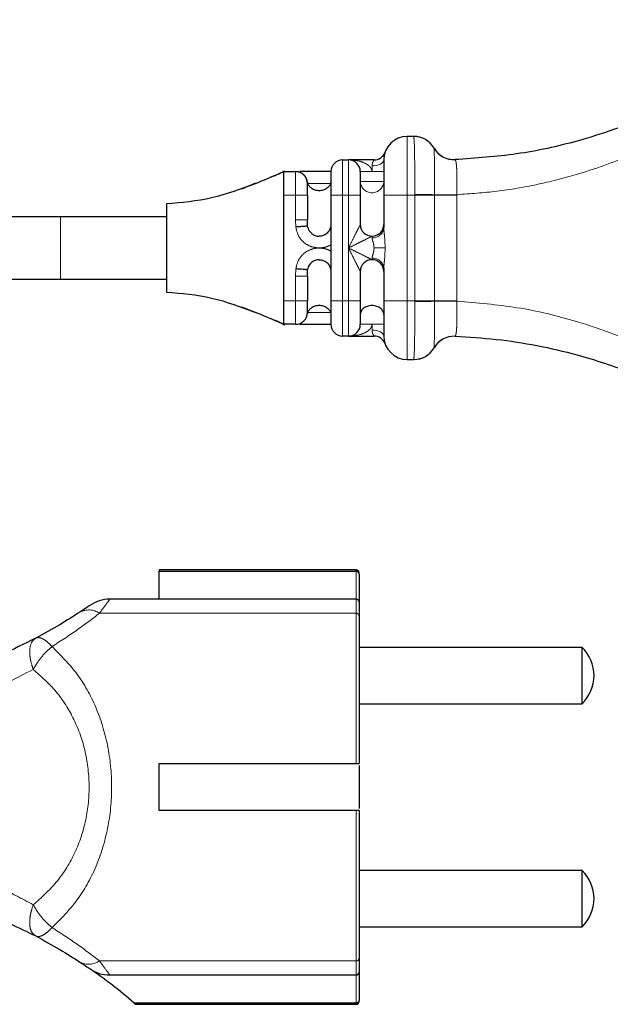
# Model space of a CAD drawing. Header units: millimetres. Extents: x 75 to 4122, y 120 to 5820.
# Tile 23 of 49: x 3184 to 3234, y 2132 to 2216. Entities that reach past the tile are written whole.
import ezdxf

# ---------------------------------------------------------------- set-up
doc = ezdxf.new("R2010")
doc.units = ezdxf.units.MM
doc.header["$LTSCALE"] = 20
doc.linetypes.add('PHANTOM', pattern=[12.7, 6.35, -1.27, 1.27, -1.27, 1.27, -1.27])

msp = doc.modelspace()

# ---------------------------------------------------------------- linework, layer by layer
at = {"color": 7, "linetype": 'Continuous', "lineweight": 25}
for p, q in [((3217.374, 2206.29), (3216.825, 2206.29)), ((3214.799, 2204.692), (3214.769, 2204.662)), ((3211.325, 2204.29), (3211.825, 2204.29)), ((3214, 2204.29), (3211.825, 2204.29)), ((3220.894, 2204.314), (3220.894, 2204.314)), ((3206.325, 2203.29), (3207.325, 2203.29)), ((3206.325, 2192.292), (3206.325, 2201.288)), ((3208.325, 2201.288), (3208.325, 2199.188)), ((3210.325, 2201.288), (3210.325, 2200.522)), ((3212.825, 2201.288), (3212.825, 2198.79)), ((3214.825, 2201.288), (3214.825, 2198.522)), ((3210.325, 2200.521), (3210.325, 2197.059)), ((3196.325, 2199.44), (3187.325, 2199.44)), ((3208.33, 2198.649), (3208.325, 2199.188)), ((3210.325, 2197.058), (3210.325, 2196.522)), ((3210.325, 2196.521), (3210.325, 2193.059)), ((3208.325, 2194.392), (3208.33, 2194.931)), ((3212.825, 2194.79), (3212.825, 2192.292)), ((3214.825, 2195.058), (3214.825, 2192.292)), ((3187.325, 2194.14), (3196.325, 2194.14)), ((3208.325, 2194.392), (3208.325, 2192.292)), ((3210.325, 2193.058), (3210.325, 2192.292)), ((3207.325, 2190.29), (3206.325, 2190.29)), ((3211.825, 2189.29), (3211.325, 2189.29)), ((3211.825, 2189.29), (3214, 2189.29)), ((3220.894, 2189.266), (3220.894, 2189.266)), ((3216.825, 2187.29), (3217.374, 2187.29)), ((3212.467, 2169.379), (3195.717, 2169.379)), ((3195.717, 2169.379), (3195.717, 2169.27)), ((3195.717, 2166.879), (3195.717, 2169.27)), ((3195.717, 2169.27), (3212.467, 2169.27)), ((3212.717, 2169.045), (3212.717, 2166.629)), ((3212.467, 2166.879), (3191.51, 2166.879)), ((3231.717, 2162.779), (3212.717, 2162.779)), ((3231.717, 2157.979), (3231.717, 2162.779)), ((3212.717, 2157.979), (3231.717, 2157.979)), ((3195.717, 2152.879), (3212.467, 2152.879)), ((3195.717, 2148.879), (3195.717, 2152.879)), ((3212.717, 2152.704), (3212.717, 2149.054)), ((3212.467, 2148.879), (3195.717, 2148.879)), ((3231.717, 2143.779), (3212.717, 2143.779)), ((3231.717, 2138.979), (3231.717, 2143.779)), ((3212.717, 2138.979), (3231.717, 2138.979)), ((3212.717, 2135.129), (3212.717, 2132.713)), ((3191.51, 2134.879), (3212.467, 2134.879)), ((3212.467, 2132.487), (3193.591, 2132.487)), ((3193.591, 2132.487), (3193.717, 2132.379)), ((3193.717, 2132.379), (3212.467, 2132.379))]:
    msp.add_line(p, q, dxfattribs=at)
at = {"color": 250, "linetype": 'PHANTOM', "lineweight": 18}
for p, q in [((3217.374, 2206.29), (3217.377, 2206.281)), ((3219.101, 2205.298), (3219.099, 2205.301)), ((3213.825, 2203.29), (3213.825, 2203.79)), ((3213.825, 2203.29), (3212.825, 2203.29)), ((3214.825, 2203.29), (3213.825, 2203.29)), ((3208.349, 2202.29), (3210.301, 2202.29)), ((3212.825, 2202.447), (3214.825, 2202.447)), ((3207.325, 2201.288), (3206.325, 2201.288)), ((3207.325, 2201.288), (3207.325, 2199.188)), ((3207.325, 2201.288), (3208.325, 2201.288)), ((3210.325, 2201.288), (3211.325, 2201.288)), ((3211.325, 2201.288), (3211.325, 2192.292)), ((3211.825, 2201.288), (3211.325, 2201.288)), ((3211.825, 2196.79), (3211.825, 2201.288)), ((3211.825, 2201.288), (3212.825, 2201.288)), ((3216.825, 2201.288), (3214.825, 2201.288)), ((3216.825, 2201.288), (3217.462, 2201.288)), ((3216.825, 2192.292), (3216.825, 2201.288)), ((3217.462, 2201.354), (3217.462, 2201.288)), ((3217.462, 2201.288), (3217.462, 2192.292)), ((3219.139, 2201.288), (3217.462, 2201.288)), ((3219.139, 2201.288), (3219.139, 2201.328)), ((3219.139, 2192.292), (3219.139, 2201.288)), ((3219.139, 2201.288), (3221.037, 2201.288)), ((3221.037, 2201.329), (3221.037, 2201.288)), ((3221.037, 2192.292), (3221.037, 2201.288)), ((3187.325, 2196.79), (3187.325, 2199.44)), ((3207.325, 2199.188), (3207.337, 2198.571)), ((3207.325, 2199.188), (3208.325, 2199.188)), ((3213.825, 2197.656), (3213.825, 2197.79)), ((3187.325, 2194.14), (3187.325, 2196.79)), ((3211.825, 2196.79), (3211.825, 2192.292)), ((3213.997, 2196.79), (3214.939, 2196.79)), ((3213.825, 2195.79), (3213.825, 2195.924)), ((3207.337, 2195.009), (3207.325, 2194.392)), ((3207.325, 2194.392), (3207.325, 2192.292)), ((3208.325, 2194.392), (3207.325, 2194.392)), ((3206.325, 2192.292), (3207.325, 2192.292)), ((3208.325, 2192.292), (3207.325, 2192.292)), ((3211.325, 2192.292), (3210.325, 2192.292)), ((3211.325, 2192.292), (3211.825, 2192.292)), ((3212.825, 2192.292), (3211.825, 2192.292)), ((3216.825, 2192.292), (3214.825, 2192.292)), ((3216.825, 2192.292), (3217.462, 2192.292)), ((3217.462, 2192.292), (3217.462, 2192.225)), ((3217.462, 2192.292), (3219.139, 2192.292)), ((3219.139, 2192.251), (3219.139, 2192.292)), ((3221.037, 2192.292), (3219.139, 2192.292)), ((3221.037, 2192.292), (3221.037, 2192.25)), ((3209.325, 2191.29), (3208.349, 2191.29)), ((3212.825, 2190.29), (3213.825, 2190.29)), ((3214.825, 2190.29), (3213.825, 2190.29)), ((3213.825, 2189.79), (3213.825, 2190.29)), ((3219.099, 2188.278), (3219.101, 2188.281)), ((3217.377, 2187.298), (3217.374, 2187.29)), ((3212.467, 2169.379), (3212.467, 2169.27)), ((3212.467, 2169.27), (3212.467, 2166.879)), ((3212.467, 2166.879), (3212.467, 2165.679)), ((3212.467, 2165.679), (3190.621, 2165.679)), ((3212.467, 2165.679), (3212.467, 2152.879)), ((3212.467, 2148.879), (3212.467, 2136.079)), ((3212.467, 2136.079), (3190.621, 2136.079)), ((3212.467, 2136.079), (3212.467, 2134.879)), ((3212.467, 2134.879), (3212.467, 2132.487)), ((3212.467, 2132.487), (3212.467, 2132.379))]:
    msp.add_line(p, q, dxfattribs=at)
at = {"color": 250, "linetype": 'PHANTOM', "lineweight": 18, "flags": 128}
for points in [[(3214.825, 2204.29), (3214.806, 2204.192), (3214.749, 2204.098), (3214.656, 2204.012), (3214.532, 2203.936), (3214.381, 2203.874), (3214.208, 2203.828), (3214.02, 2203.799), (3213.825, 2203.79)], [(3221.037, 2201.329), (3220.761, 2201.329), (3220.486, 2201.329), (3220.218, 2201.329), (3219.961, 2201.329), (3219.72, 2201.329), (3219.5, 2201.328), (3219.305, 2201.328), (3219.139, 2201.328)], [(3219.139, 2192.251), (3219.305, 2192.251), (3219.5, 2192.251), (3219.72, 2192.251), (3219.961, 2192.251), (3220.218, 2192.251), (3220.486, 2192.25), (3220.761, 2192.25), (3221.037, 2192.25)], [(3213.825, 2189.79), (3214.02, 2189.78), (3214.208, 2189.752), (3214.381, 2189.705), (3214.532, 2189.643), (3214.656, 2189.568), (3214.749, 2189.481), (3214.806, 2189.387), (3214.825, 2189.29)]]:
    msp.add_lwpolyline(points, dxfattribs=at)
at = {"color": 7, "linetype": 'Continuous', "lineweight": 25}
for centre, radius, start, end in [((3216.825, 2204.29), 2, 90, 180), ((3217.374, 2204.29), 2, 30.37404, 90), ((3213.997, 2205.29), 1, 270, 340.52878), ((3220.825, 2206.312), 2, 210.37403, 271.97525), ((3211.325, 2203.29), 1, 90, 180), ((3211.825, 2203.29), 1, 0, 90), ((3207.325, 2202.29), 1, 0, 90), ((3213.825, 2198.79), 1, 180, 270), ((3213.825, 2198.79), 1, 270, 0), ((3209.325, 2198.79), 1, 192.63563, 270), ((3209.325, 2194.79), 1, 90, 167.36437), ((3213.825, 2194.79), 1, 90, 180), ((3213.825, 2194.79), 1, 0, 90), ((3207.325, 2191.29), 1, 270, 0), ((3211.325, 2190.29), 1, 180, 270), ((3211.825, 2190.29), 1, 270, 0), ((3213.997, 2188.29), 1, 19.47122, 90), ((3216.825, 2189.29), 2, 180, 270), ((3220.825, 2187.267), 2, 88.02475, 149.62596), ((3217.374, 2189.29), 2, 270, 329.62596), ((3212.467, 2169.129), 0.25, 0, 90), ((3191.51, 2163.879), 3, 90, 124.62842), ((3212.467, 2166.629), 0.25, 0, 90), ((3229.337, 2160.379), 3.38, 314.76027, 45.23973), ((3229.337, 2141.379), 3.38, 314.76027, 45.23973), ((3191.51, 2137.879), 3, 235.37158, 270), ((3164.234, 2098.382), 45, 49.27931, 55.37158), ((3212.467, 2135.129), 0.25, 270, 0), ((3212.467, 2132.629), 0.25, 270, 0)]:
    msp.add_arc(centre, radius, start, end, dxfattribs=at)
at = {"color": 250, "linetype": 'PHANTOM', "lineweight": 18}
for centre, radius, start, end in [((3217.382, 2204.287), 1.994, 30.48772, 90.15088), ((3220.825, 2206.312), 2, 210.46056, 271.9752), ((3213.825, 2202.494), 1.001, 182.71491, 357.28509), ((3216.893, 2109.581), 91.774, 88.59713, 89.64465), ((3213.887, 2198.594), 0.94, 266.18874, 355.59805), ((3213.887, 2194.986), 0.94, 4.40195, 93.81126), ((3216.892, 2283.328), 91.104, 270.35809, 271.41333), ((3220.825, 2187.267), 2, 88.0248, 149.54), ((3217.382, 2189.293), 1.995, 269.85082, 329.51314), ((3189.707, 2164.355), 1.608, 55.40633, 117.23387), ((3212.489, 2165.451), 0.229, 7.04751, 95.63287), ((3189.707, 2137.403), 1.608, 242.76613, 304.59367), ((3212.489, 2136.307), 0.229, 264.36713, 352.95249)]:
    msp.add_arc(centre, radius, start, end, dxfattribs=at)
at = {"color": 7, "linetype": 'Continuous', "lineweight": 25}
for points, knots in [([(2594.675, 2286.79), (2594.702, 2284.526), (2594.761, 2279.49), (2595.265, 2271.441), (2596.219, 2262.608), (2597.734, 2253.614), (2599.742, 2245.38), (2602.15, 2238.151), (2604.823, 2232.008), (2608.25, 2225.663), (2612.512, 2219.334), (2617.605, 2213.245), (2622.706, 2208.15), (2627.634, 2203.913), (2632.247, 2200.419), (2636.427, 2197.573), (2640.079, 2195.296), (2643.148, 2193.517), (2645.8, 2192.064), (2649.436, 2190.168), (2654.549, 2187.715), (2661.465, 2184.778), (2669.231, 2181.883), (2677.889, 2179.081), (2687.48, 2176.417), (2698.033, 2173.937), (2710.09, 2171.581), (2723.685, 2169.453), (2738.6, 2167.669), (2754.031, 2166.322), (2769.661, 2165.392), (2785.38, 2164.833), (2801.1, 2164.6), (2818.661, 2164.645), (2837.865, 2165.039), (2858.486, 2165.798), (2878.338, 2166.772), (2898.89, 2167.949), (2920.24, 2169.258), (2942.496, 2170.724), (2964.066, 2172.26), (2983.372, 2173.755), (3000.371, 2175.183), (3015.091, 2176.515), (3028.976, 2177.872), (3040.27, 2179.067), (3049.171, 2180.073), (3056.22, 2180.908), (3063.687, 2181.839), (3071.808, 2182.911), (3080.354, 2184.114), (3089.005, 2185.413), (3097.548, 2186.768), (3106.277, 2188.198), (3115.199, 2189.644), (3124.436, 2190.997), (3133.844, 2192.111), (3141.751, 2192.793), (3148.049, 2193.205), (3152.681, 2193.454), (3157.625, 2193.667), (3162.889, 2193.841), (3168.716, 2193.981), (3173.494, 2194.056), (3177.197, 2194.095), (3179.56, 2194.115), (3182.039, 2194.129), (3184.64, 2194.138), (3186.416, 2194.139), (3187.325, 2194.14)], [0, 0, 0, 0, 0.01018, 0.022644, 0.036246, 0.050113, 0.063624, 0.074316, 0.084339, 0.093721, 0.106738, 0.118619, 0.129436, 0.139206, 0.147917, 0.155538, 0.162028, 0.167348, 0.171558, 0.175685, 0.185877, 0.197173, 0.209636, 0.223329, 0.238312, 0.254637, 0.27235, 0.293869, 0.316867, 0.340283, 0.363927, 0.38768, 0.41142, 0.435022, 0.467018, 0.498185, 0.528193, 0.556715, 0.59103, 0.624594, 0.657148, 0.688332, 0.71167, 0.73385, 0.754803, 0.77447, 0.785059, 0.795299, 0.806632, 0.819262, 0.832713, 0.846334, 0.85992, 0.873444, 0.888612, 0.903683, 0.918713, 0.933854, 0.940727, 0.947788, 0.955072, 0.963237, 0.97164, 0.981385, 0.984762, 0.988302, 0.992016, 0.995912, 1, 1, 1, 1]), ([(3187.325, 2199.44), (3185.588, 2199.438), (3182.156, 2199.434), (3177.074, 2199.398), (3172.125, 2199.338), (3167.303, 2199.25), (3162.583, 2199.132), (3157.944, 2198.98), (3152.137, 2198.74), (3145.225, 2198.358), (3137.363, 2197.752), (3129.221, 2196.926), (3120.962, 2195.862), (3112.49, 2194.577), (3104.161, 2193.222), (3094.983, 2191.721), (3084.53, 2190.081), (3072.56, 2188.349), (3059.784, 2186.669), (3046.605, 2185.097), (3033.557, 2183.673), (3016.294, 2181.934), (2994.894, 2180.003), (2969.134, 2177.944), (2943.261, 2176.08), (2916.887, 2174.353), (2892.484, 2172.871), (2870.255, 2171.657), (2850.468, 2170.775), (2830.623, 2170.154), (2810.726, 2169.864), (2790.779, 2169.985), (2770.891, 2170.603), (2750.922, 2171.823), (2734.164, 2173.471), (2720.549, 2175.297), (2710.224, 2176.968), (2699.908, 2178.965), (2689.674, 2181.326), (2679.846, 2184.019), (2670.797, 2186.943), (2662.831, 2189.936), (2656.921, 2192.482), (2652.723, 2194.474), (2649.928, 2195.88), (2647.357, 2197.246), (2644.727, 2198.718), (2641.669, 2200.532), (2637.873, 2202.965), (2633.342, 2206.178), (2628.917, 2209.743), (2624.791, 2213.527), (2621.093, 2217.359), (2617.397, 2221.768), (2613.801, 2226.826), (2610.421, 2232.617), (2607.382, 2239.232), (2604.867, 2246.713), (2602.893, 2254.9), (2601.453, 2263.477), (2600.542, 2271.965), (2600.058, 2279.732), (2600.001, 2284.6), (2599.975, 2286.79)], [0, 0, 0, 0, 0.007909, 0.015628, 0.023148, 0.030466, 0.037638, 0.044735, 0.051747, 0.064382, 0.076806, 0.088763, 0.103439, 0.117272, 0.130827, 0.144721, 0.162211, 0.181104, 0.201268, 0.221774, 0.242012, 0.261266, 0.300906, 0.339846, 0.378924, 0.419088, 0.460373, 0.490526, 0.520802, 0.550923, 0.581339, 0.611865, 0.642227, 0.672396, 0.70348, 0.719336, 0.735326, 0.751392, 0.767471, 0.783433, 0.798064, 0.811015, 0.822389, 0.827516, 0.832285, 0.836707, 0.840842, 0.846073, 0.852972, 0.86146, 0.871455, 0.878921, 0.887017, 0.89575, 0.905151, 0.915289, 0.926271, 0.938261, 0.951173, 0.964582, 0.977834, 0.990031, 1, 1, 1, 1]), ([(3240.308, 2209.469), (3239.346, 2208.987), (3237.453, 2208.039), (3234.42, 2206.848), (3230.709, 2205.681), (3226.225, 2204.681), (3222.654, 2204.435), (3220.894, 2204.314)], [0, 0, 0, 0, 0.171918, 0.338203, 0.499515, 0.753222, 1, 1, 1, 1]), ([(3214.769, 2204.662), (3214.727, 2204.613), (3214.633, 2204.506), (3214.491, 2204.407), (3214.393, 2204.373), (3214.372, 2204.366)], [0, 0, 0, 0, 0.387828, 0.86284, 1, 1, 1, 1]), ([(3214.825, 2204.29), (3214.825, 2204.245), (3214.825, 2204.154), (3214.825, 2203.46), (3214.825, 2202.469), (3214.825, 2201.682), (3214.825, 2201.288)], [0, 0, 0, 0, 0.250514, 0.500125, 0.749881, 1, 1, 1, 1]), ([(3206.383, 2203.321), (3205.809, 2203.065), (3204.765, 2202.601), (3203.341, 2202.047), (3202.7, 2201.798)], [0, 0, 0, 0, 0.549746, 1, 1, 1, 1]), ([(3206.324, 2203.292), (3206.13, 2203.196), (3205.742, 2203.003), (3205.284, 2202.83), (3205.055, 2202.744)], [0, 0, 0, 0, 0.50019, 1, 1, 1, 1]), ([(3206.325, 2201.288), (3206.325, 2201.419), (3206.324, 2201.554), (3206.324, 2201.718), (3206.324, 2201.846), (3206.326, 2202.216), (3206.323, 2202.631), (3206.325, 2202.963), (3206.324, 2203.149), (3206.324, 2203.249), (3206.325, 2203.286), (3206.325, 2203.289), (3206.325, 2203.29)], [0, 0, 0, 0, 0.125039, 0.128701, 0.160075, 0.250529, 0.499329, 0.624316, 0.749171, 0.874094, 0.956218, 1, 1, 1, 1]), ([(3208.33, 2202.387), (3208.311, 2202.488), (3208.28, 2202.655), (3208.158, 2202.871), (3208.016, 2203.035), (3207.84, 2203.161), (3207.616, 2203.264), (3207.444, 2203.28), (3207.337, 2203.29)], [0, 0, 0, 0, 0.208753, 0.344101, 0.49987, 0.649289, 0.782584, 1, 1, 1, 1]), ([(3209.325, 2203.29), (3209.091, 2203.29), (3208.608, 2203.29), (3208.013, 2203.29), (3207.78, 2203.29), (3207.687, 2203.29)], [0, 0, 0, 0, 0.35922, 0.743817, 1, 1, 1, 1]), ([(3210.325, 2203.29), (3210.325, 2203.26), (3210.325, 2203.199), (3210.325, 2202.737), (3210.325, 2202.076), (3210.325, 2201.551), (3210.325, 2201.288)], [0, 0, 0, 0, 0.2505063, 0.5000893, 0.7498233, 1, 1, 1, 1]), ([(3212.825, 2203.29), (3212.825, 2203.26), (3212.825, 2203.2), (3212.825, 2202.738), (3212.825, 2202.076), (3212.825, 2201.551), (3212.825, 2201.288)], [0, 0, 0, 0, 0.250217, 0.499966, 0.749574, 1, 1, 1, 1]), ([(3203.913, 2202.297), (3202.679, 2201.822), (3200.232, 2200.879), (3197.62, 2200.652), (3196.325, 2200.54)], [0, 0, 0, 0, 0.504389, 1, 1, 1, 1]), ([(3208.325, 2201.288), (3208.325, 2201.42), (3208.325, 2201.683), (3208.325, 2202.014), (3208.325, 2202.245), (3208.325, 2202.275), (3208.325, 2202.29)], [0, 0, 0, 0, 0.250353, 0.499929, 0.749716, 1, 1, 1, 1]), ([(3208.33, 2202.387), (3208.331, 2202.382), (3208.332, 2202.373), (3208.334, 2202.354), (3208.34, 2202.323), (3208.345, 2202.303), (3208.349, 2202.29)], [0, 0, 0, 0, 0.101836, 0.212925, 0.480538, 1, 1, 1, 1]), ([(3208.349, 2202.29), (3208.38, 2202.218), (3208.443, 2202.073), (3208.653, 2201.879), (3208.902, 2201.754), (3209.138, 2201.697), (3209.263, 2201.691), (3209.325, 2201.689)], [0, 0, 0, 0, 0.2504861, 0.4999534, 0.7493761, 0.8770996, 1, 1, 1, 1]), ([(3209.325, 2201.689), (3209.386, 2201.691), (3209.512, 2201.697), (3209.748, 2201.754), (3209.997, 2201.879), (3210.207, 2202.073), (3210.27, 2202.218), (3210.301, 2202.29)], [0, 0, 0, 0, 0.122915, 0.250624, 0.500047, 0.749514, 1, 1, 1, 1]), ([(3210.301, 2202.29), (3210.305, 2202.304), (3210.31, 2202.323), (3210.315, 2202.35), (3210.316, 2202.359), (3210.317, 2202.362), (3210.317, 2202.362), (3210.317, 2202.363), (3210.318, 2202.364), (3210.32, 2202.364), (3210.324, 2202.365), (3210.326, 2202.364), (3210.327, 2202.364), (3210.328, 2202.364), (3210.328, 2202.364), (3210.328, 2202.364), (3210.328, 2202.364), (3210.328, 2202.364), (3210.328, 2202.364), (3210.328, 2202.364), (3210.328, 2202.364), (3210.328, 2202.364), (3210.328, 2202.364), (3210.328, 2202.364), (3210.328, 2202.364)], [0, 0, 0, 0, 0.281954, 0.38089, 0.412186, 0.41323, 0.414506, 0.417949, 0.428947, 0.490482, 0.606124, 0.775956, 0.881208, 0.938918, 0.969044, 0.984425, 0.992194, 0.996099, 0.998057, 0.999036, 0.999527, 0.999868, 0.99996, 1, 1, 1, 1]), ([(3210.328, 2202.364), (3210.327, 2202.363), (3210.327, 2202.363), (3210.325, 2202.365), (3210.324, 2202.364), (3210.324, 2202.365), (3210.324, 2202.366), (3210.324, 2202.369), (3210.325, 2202.383), (3210.325, 2202.395), (3210.325, 2202.405)], [0, 0, 0, 0, 0.366049, 0.562654, 0.644019, 0.644924, 0.649876, 0.662399, 0.708367, 1, 1, 1, 1]), ([(3196.325, 2200.54), (3196.325, 2200.501), (3196.325, 2200.424), (3196.325, 2199.841), (3196.325, 2198.999), (3196.325, 2197.928), (3196.325, 2196.703), (3196.325, 2195.495), (3196.325, 2194.435), (3196.325, 2193.943), (3196.325, 2193.705)], [0, 0, 0, 0, 0.12893, 0.255377, 0.372249, 0.499138, 0.628123, 0.756951, 0.882825, 1, 1, 1, 1]), ([(3210.325, 2200.522), (3210.325, 2200.371), (3210.325, 2200.055), (3210.325, 2199.482), (3210.325, 2199.133), (3210.325, 2198.905)], [0, 0, 0, 0, 0.238391, 0.50194, 1, 1, 1, 1]), ([(3208.33, 2198.649), (3208.311, 2198.647), (3208.28, 2198.645), (3208.158, 2198.634), (3208.016, 2198.622), (3207.84, 2198.608), (3207.616, 2198.591), (3207.444, 2198.579), (3207.337, 2198.571)], [0, 0, 0, 0, 0.208778, 0.344158, 0.499971, 0.649346, 0.78261, 1, 1, 1, 1]), ([(3208.349, 2198.571), (3208.345, 2198.589), (3208.34, 2198.616), (3208.334, 2198.64), (3208.332, 2198.648), (3208.331, 2198.648), (3208.33, 2198.649)], [0, 0, 0, 0, 0.526334, 0.790195, 0.899717, 1, 1, 1, 1]), ([(3208.33, 2194.931), (3208.311, 2194.932), (3208.28, 2194.935), (3208.158, 2194.945), (3208.016, 2194.957), (3207.84, 2194.971), (3207.616, 2194.988), (3207.444, 2195.001), (3207.337, 2195.009)], [0, 0, 0, 0, 0.208753, 0.344101, 0.49987, 0.649289, 0.782584, 1, 1, 1, 1]), ([(3208.33, 2194.931), (3208.331, 2194.931), (3208.332, 2194.932), (3208.334, 2194.94), (3208.34, 2194.964), (3208.345, 2194.991), (3208.349, 2195.009)], [0, 0, 0, 0, 0.101836, 0.212925, 0.480538, 1, 1, 1, 1]), ([(3210.325, 2194.675), (3210.325, 2194.445), (3210.325, 2194.096), (3210.325, 2193.523), (3210.325, 2193.207), (3210.325, 2193.058)], [0, 0, 0, 0, 0.5006526, 0.762636, 1, 1, 1, 1]), ([(3196.325, 2193.705), (3196.325, 2193.514), (3196.325, 2193.13), (3196.325, 2193.07), (3196.325, 2193.04)], [0, 0, 0, 0, 0.496305, 1, 1, 1, 1]), ([(3196.325, 2193.04), (3197.62, 2192.927), (3200.232, 2192.7), (3202.679, 2191.758), (3203.913, 2191.282)], [0, 0, 0, 0, 0.495611, 1, 1, 1, 1]), ([(3206.325, 2190.29), (3206.325, 2190.317), (3206.325, 2190.359), (3206.325, 2190.612), (3206.324, 2190.944), (3206.325, 2191.394), (3206.324, 2191.853), (3206.325, 2192.114), (3206.325, 2192.246), (3206.325, 2192.292)], [0, 0, 0, 0, 0.243682, 0.371065, 0.49993, 0.748871, 0.873939, 0.956051, 1, 1, 1, 1]), ([(3208.325, 2191.29), (3208.325, 2191.305), (3208.325, 2191.335), (3208.325, 2191.566), (3208.325, 2191.897), (3208.325, 2192.16), (3208.325, 2192.292)], [0, 0, 0, 0, 0.2504432, 0.5000311, 0.7497724, 1, 1, 1, 1]), ([(3210.325, 2192.292), (3210.325, 2192.028), (3210.325, 2191.503), (3210.325, 2190.842), (3210.325, 2190.38), (3210.325, 2190.32), (3210.325, 2190.29)], [0, 0, 0, 0, 0.2504812, 0.5000552, 0.7498079, 1, 1, 1, 1]), ([(3212.825, 2192.292), (3212.825, 2192.029), (3212.825, 2191.503), (3212.825, 2190.842), (3212.825, 2190.38), (3212.825, 2190.32), (3212.825, 2190.29)], [0, 0, 0, 0, 0.2501989, 0.499928, 0.749541, 1, 1, 1, 1]), ([(3214.825, 2192.292), (3214.825, 2191.897), (3214.825, 2191.11), (3214.825, 2190.118), (3214.825, 2189.425), (3214.825, 2189.335), (3214.825, 2189.29)], [0, 0, 0, 0, 0.250496, 0.500101, 0.749871, 1, 1, 1, 1]), ([(3202.7, 2191.782), (3203.341, 2191.532), (3204.765, 2190.979), (3205.809, 2190.514), (3206.383, 2190.259)], [0, 0, 0, 0, 0.450254, 1, 1, 1, 1]), ([(3208.349, 2191.29), (3208.345, 2191.276), (3208.34, 2191.256), (3208.334, 2191.225), (3208.332, 2191.206), (3208.331, 2191.197), (3208.33, 2191.193)], [0, 0, 0, 0, 0.526334, 0.790195, 0.899717, 1, 1, 1, 1]), ([(3209.325, 2191.891), (3209.263, 2191.888), (3209.138, 2191.882), (3208.902, 2191.825), (3208.653, 2191.701), (3208.443, 2191.506), (3208.38, 2191.362), (3208.349, 2191.29)], [0, 0, 0, 0, 0.122915, 0.250624, 0.500047, 0.749514, 1, 1, 1, 1]), ([(3210.301, 2191.29), (3210.27, 2191.362), (3210.207, 2191.506), (3209.997, 2191.701), (3209.748, 2191.825), (3209.512, 2191.882), (3209.386, 2191.888), (3209.325, 2191.891)], [0, 0, 0, 0, 0.250486, 0.499953, 0.749376, 0.8771, 1, 1, 1, 1]), ([(3213.825, 2191.891), (3213.753, 2191.887), (3213.605, 2191.879), (3213.404, 2191.821), (3213.225, 2191.737), (3213.032, 2191.598), (3212.862, 2191.391), (3212.837, 2191.219), (3212.825, 2191.133)], [0, 0, 0, 0, 0.12189, 0.250284, 0.368144, 0.50049, 0.750198, 1, 1, 1, 1]), ([(3214.825, 2191.133), (3214.813, 2191.219), (3214.788, 2191.391), (3214.618, 2191.598), (3214.425, 2191.737), (3214.246, 2191.821), (3214.045, 2191.879), (3213.897, 2191.887), (3213.825, 2191.891)], [0, 0, 0, 0, 0.249802, 0.499511, 0.631883, 0.749716, 0.878122, 1, 1, 1, 1]), ([(3205.055, 2190.836), (3205.284, 2190.749), (3205.764, 2190.568), (3206.17, 2190.365), (3206.383, 2190.259)], [0, 0, 0, 0, 0.476278, 1, 1, 1, 1]), ([(3207.687, 2190.29), (3207.78, 2190.29), (3208.013, 2190.29), (3208.608, 2190.29), (3209.091, 2190.29), (3209.325, 2190.29)], [0, 0, 0, 0, 0.256183, 0.64078, 1, 1, 1, 1]), ([(3220.894, 2189.266), (3222.064, 2189.199), (3224.424, 2189.064), (3227.9, 2188.515), (3231.784, 2187.606), (3236.037, 2186.198), (3238.862, 2184.817), (3240.308, 2184.11)], [0, 0, 0, 0, 0.163878, 0.330291, 0.500305, 0.744169, 1, 1, 1, 1]), ([(3212.717, 2169.045), (3212.713, 2169.075), (3212.706, 2169.126), (3212.664, 2169.188), (3212.618, 2169.227), (3212.57, 2169.251), (3212.519, 2169.267), (3212.484, 2169.269), (3212.467, 2169.27)], [0, 0, 0, 0, 0.294172, 0.499198, 0.641436, 0.770567, 0.889037, 1, 1, 1, 1]), ([(3189.806, 2166.347), (3189.794, 2166.339), (3189.769, 2166.322), (3189.521, 2166.151), (3189.19, 2165.93), (3188.971, 2165.785)], [0, 0, 0, 0, 0.244584, 0.500108, 1, 1, 1, 1]), ([(3188.971, 2165.785), (3188.413, 2165.425), (3187.256, 2164.679), (3185.901, 2163.94), (3185.2, 2163.558)], [0, 0, 0, 0, 0.48296, 1, 1, 1, 1]), ([(3212.717, 2165.479), (3212.717, 2164.683), (3212.717, 2163.075), (3212.717, 2159.98), (3212.717, 2156.551), (3212.717, 2154.094), (3212.717, 2152.879)], [0, 0, 0, 0, 0.247371, 0.5, 0.752629, 1, 1, 1, 1]), ([(3185.2, 2163.558), (3184.238, 2163.076), (3182.345, 2162.128), (3179.312, 2160.937), (3175.601, 2159.77), (3171.117, 2158.77), (3167.546, 2158.524), (3165.785, 2158.402)], [0, 0, 0, 0, 0.171918, 0.338203, 0.499515, 0.753222, 1, 1, 1, 1]), ([(3212.467, 2152.879), (3212.495, 2152.879), (3212.551, 2152.879), (3212.625, 2152.879), (3212.682, 2152.879), (3212.712, 2152.879), (3212.715, 2152.879), (3212.717, 2152.879)], [0, 0, 0, 0, 0.213111, 0.426202, 0.63985, 0.854691, 1, 1, 1, 1]), ([(3212.717, 2148.879), (3212.714, 2148.879), (3212.708, 2148.879), (3212.665, 2148.879), (3212.601, 2148.879), (3212.531, 2148.879), (3212.485, 2148.879), (3212.467, 2148.879)], [0, 0, 0, 0, 0.216309, 0.432639, 0.648356, 0.862846, 1, 1, 1, 1]), ([(3212.717, 2148.879), (3212.717, 2147.663), (3212.717, 2145.207), (3212.717, 2141.777), (3212.717, 2138.683), (3212.717, 2137.074), (3212.717, 2136.279)], [0, 0, 0, 0, 0.247371, 0.5, 0.752629, 1, 1, 1, 1]), ([(3165.785, 2143.355), (3166.956, 2143.288), (3169.316, 2143.152), (3172.792, 2142.604), (3176.675, 2141.695), (3180.928, 2140.287), (3183.753, 2138.906), (3185.2, 2138.199)], [0, 0, 0, 0, 0.163878, 0.330291, 0.500305, 0.744169, 1, 1, 1, 1]), ([(3185.2, 2138.199), (3185.901, 2137.817), (3187.256, 2137.078), (3188.413, 2136.333), (3188.971, 2135.973)], [0, 0, 0, 0, 0.51704, 1, 1, 1, 1]), ([(3188.971, 2135.973), (3189.19, 2135.827), (3189.52, 2135.607), (3189.769, 2135.436), (3189.794, 2135.418), (3189.806, 2135.41)], [0, 0, 0, 0, 0.499129, 0.755047, 1, 1, 1, 1]), ([(3212.717, 2132.713), (3212.713, 2132.682), (3212.706, 2132.631), (3212.664, 2132.569), (3212.618, 2132.531), (3212.57, 2132.506), (3212.519, 2132.49), (3212.484, 2132.488), (3212.467, 2132.487)], [0, 0, 0, 0, 0.294212, 0.499206, 0.641453, 0.770585, 0.88905, 1, 1, 1, 1])]:
    msp.add_open_spline(points, degree=3, knots=knots, dxfattribs=at)
at = {"color": 250, "linetype": 'PHANTOM', "lineweight": 18}
for points, knots in [([(3216.825, 2201.288), (3216.825, 2201.944), (3216.825, 2203.256), (3216.825, 2204.909), (3216.825, 2206.065), (3216.825, 2206.215), (3216.825, 2206.29)], [0, 0, 0, 0, 0.250163, 0.5001, 0.750092, 1, 1, 1, 1]), ([(3217.377, 2206.281), (3217.39, 2206.177), (3217.415, 2205.968), (3217.447, 2204.82), (3217.466, 2203.23), (3217.463, 2201.979), (3217.462, 2201.354)], [0, 0, 0, 0, 0.2495888, 0.4996696, 0.7498581, 1, 1, 1, 1]), ([(3221.037, 2201.329), (3222.18, 2201.408), (3224.489, 2201.568), (3227.898, 2202.16), (3231.703, 2203.126), (3235.886, 2204.615), (3238.67, 2206.066), (3240.105, 2206.815)], [0, 0, 0, 0, 0.1631658, 0.3296177, 0.5003234, 0.7424481, 1, 1, 1, 1]), ([(3219.139, 2201.328), (3219.14, 2201.849), (3219.141, 2202.89), (3219.133, 2204.193), (3219.119, 2205.098), (3219.107, 2205.232), (3219.101, 2205.298)], [0, 0, 0, 0, 0.25302, 0.504996, 0.754074, 1, 1, 1, 1]), ([(3211.325, 2201.288), (3211.325, 2201.682), (3211.325, 2202.47), (3211.325, 2203.462), (3211.325, 2204.155), (3211.325, 2204.245), (3211.325, 2204.29)], [0, 0, 0, 0, 0.250233, 0.50019, 0.750257, 1, 1, 1, 1]), ([(3211.825, 2204.29), (3211.825, 2204.245), (3211.825, 2204.155), (3211.825, 2203.463), (3211.825, 2202.47), (3211.825, 2201.682), (3211.825, 2201.288)], [0, 0, 0, 0, 0.249451, 0.499687, 0.749515, 1, 1, 1, 1]), ([(3211.825, 2204.29), (3212.071, 2204.277), (3212.553, 2204.252), (3213.122, 2204.075), (3213.49, 2203.856), (3213.681, 2203.679), (3213.781, 2203.515), (3213.82, 2203.385), (3213.823, 2203.321), (3213.825, 2203.29)], [0, 0, 0, 0, 0.314126, 0.614566, 0.741934, 0.844867, 0.927249, 0.964342, 1, 1, 1, 1]), ([(3213.825, 2203.79), (3213.832, 2203.863), (3213.845, 2204.01), (3213.917, 2204.163), (3213.98, 2204.269), (3213.991, 2204.283), (3213.997, 2204.29)], [0, 0, 0, 0, 0.250048, 0.499711, 0.74951, 1, 1, 1, 1]), ([(3220.894, 2204.314), (3220.922, 2204.27), (3220.98, 2204.184), (3221.039, 2203.5), (3221.062, 2202.51), (3221.045, 2201.723), (3221.037, 2201.329)], [0, 0, 0, 0, 0.251277, 0.501361, 0.750596, 1, 1, 1, 1]), ([(3207.325, 2203.29), (3207.325, 2203.26), (3207.325, 2203.201), (3207.325, 2202.74), (3207.325, 2202.077), (3207.325, 2201.551), (3207.325, 2201.288)], [0, 0, 0, 0, 0.24803, 0.499217, 0.749467, 1, 1, 1, 1]), ([(3211.825, 2196.79), (3211.948, 2197.036), (3212.189, 2197.518), (3212.473, 2198.086), (3212.658, 2198.455), (3212.753, 2198.646), (3212.803, 2198.746), (3212.822, 2198.784), (3212.824, 2198.788), (3212.825, 2198.79)], [0, 0, 0, 0, 0.314126, 0.614566, 0.741934, 0.844867, 0.927249, 0.964342, 1, 1, 1, 1]), ([(3207.337, 2198.571), (3207.387, 2198.34), (3207.49, 2197.861), (3207.961, 2197.268), (3208.602, 2196.864), (3209.09, 2196.814), (3209.325, 2196.79)], [0, 0, 0, 0, 0.2414707, 0.5, 0.7585293, 1, 1, 1, 1]), ([(3213.825, 2197.79), (3213.823, 2197.789), (3213.82, 2197.787), (3213.781, 2197.768), (3213.681, 2197.718), (3213.49, 2197.623), (3213.122, 2197.438), (3212.553, 2197.154), (3212.071, 2196.913), (3211.825, 2196.79)], [0, 0, 0, 0, 0.035655, 0.072747, 0.155132, 0.258055, 0.385434, 0.685874, 1, 1, 1, 1]), ([(3214.825, 2198.522), (3214.831, 2198.405), (3214.843, 2198.172), (3214.913, 2197.587), (3214.929, 2197.108), (3214.939, 2196.79)], [0, 0, 0, 0, 0.249615, 0.500189, 1, 1, 1, 1]), ([(3213.997, 2196.79), (3213.991, 2196.879), (3213.98, 2197.056), (3213.917, 2197.296), (3213.845, 2197.505), (3213.832, 2197.605), (3213.825, 2197.656)], [0, 0, 0, 0, 0.25049, 0.500289, 0.749952, 1, 1, 1, 1]), ([(3209.325, 2196.79), (3209.09, 2196.766), (3208.602, 2196.715), (3207.961, 2196.312), (3207.49, 2195.719), (3207.387, 2195.24), (3207.337, 2195.009)], [0, 0, 0, 0, 0.2414707, 0.5, 0.7585293, 1, 1, 1, 1]), ([(3211.825, 2196.79), (3212.071, 2196.667), (3212.553, 2196.426), (3213.122, 2196.142), (3213.49, 2195.957), (3213.681, 2195.862), (3213.781, 2195.812), (3213.82, 2195.792), (3213.823, 2195.791), (3213.825, 2195.79)], [0, 0, 0, 0, 0.314126, 0.614566, 0.741934, 0.844867, 0.927249, 0.964342, 1, 1, 1, 1]), ([(3212.825, 2194.79), (3212.824, 2194.792), (3212.822, 2194.795), (3212.803, 2194.834), (3212.753, 2194.933), (3212.658, 2195.124), (3212.473, 2195.493), (3212.189, 2196.061), (3211.948, 2196.543), (3211.825, 2196.79)], [0, 0, 0, 0, 0.035655, 0.072747, 0.155132, 0.258055, 0.385434, 0.685874, 1, 1, 1, 1]), ([(3213.825, 2195.924), (3213.832, 2195.974), (3213.845, 2196.075), (3213.917, 2196.284), (3213.98, 2196.523), (3213.991, 2196.701), (3213.997, 2196.79)], [0, 0, 0, 0, 0.250048, 0.499711, 0.74951, 1, 1, 1, 1]), ([(3214.939, 2196.79), (3214.929, 2196.471), (3214.913, 2195.993), (3214.843, 2195.407), (3214.831, 2195.174), (3214.825, 2195.058)], [0, 0, 0, 0, 0.499811, 0.750385, 1, 1, 1, 1]), ([(3207.325, 2192.292), (3207.325, 2192.029), (3207.325, 2191.502), (3207.325, 2190.84), (3207.325, 2190.379), (3207.325, 2190.32), (3207.325, 2190.29)], [0, 0, 0, 0, 0.2496763, 0.5017398, 0.7511858, 1, 1, 1, 1]), ([(3211.325, 2189.29), (3211.325, 2189.335), (3211.325, 2189.425), (3211.325, 2190.117), (3211.325, 2191.109), (3211.325, 2191.897), (3211.325, 2192.292)], [0, 0, 0, 0, 0.249667, 0.499369, 0.749705, 1, 1, 1, 1]), ([(3211.825, 2192.292), (3211.825, 2191.898), (3211.825, 2191.11), (3211.825, 2190.118), (3211.825, 2189.425), (3211.825, 2189.335), (3211.825, 2189.29)], [0, 0, 0, 0, 0.25001, 0.500502, 0.750062, 1, 1, 1, 1]), ([(3216.825, 2187.29), (3216.825, 2187.365), (3216.825, 2187.515), (3216.825, 2188.669), (3216.825, 2190.322), (3216.825, 2191.635), (3216.825, 2192.292)], [0, 0, 0, 0, 0.249714, 0.499444, 0.749651, 1, 1, 1, 1]), ([(3217.462, 2192.225), (3217.463, 2191.6), (3217.466, 2190.349), (3217.447, 2188.759), (3217.415, 2187.611), (3217.39, 2187.403), (3217.377, 2187.298)], [0, 0, 0, 0, 0.2501467, 0.5006565, 0.7504343, 1, 1, 1, 1]), ([(3219.101, 2188.281), (3219.107, 2188.347), (3219.119, 2188.481), (3219.133, 2189.385), (3219.141, 2190.689), (3219.14, 2191.73), (3219.139, 2192.251)], [0, 0, 0, 0, 0.245633, 0.494839, 0.746753, 1, 1, 1, 1]), ([(3221.037, 2192.25), (3221.045, 2191.857), (3221.062, 2191.071), (3221.039, 2190.081), (3220.98, 2189.396), (3220.922, 2189.309), (3220.894, 2189.266)], [0, 0, 0, 0, 0.249129, 0.498221, 0.748442, 1, 1, 1, 1]), ([(3240.105, 2186.765), (3239.148, 2187.276), (3237.274, 2188.277), (3234.288, 2189.531), (3230.647, 2190.764), (3226.258, 2191.826), (3222.757, 2192.11), (3221.037, 2192.25)], [0, 0, 0, 0, 0.173459, 0.339806, 0.499577, 0.754041, 1, 1, 1, 1]), ([(3213.825, 2190.29), (3213.823, 2190.258), (3213.82, 2190.195), (3213.781, 2190.064), (3213.681, 2189.9), (3213.49, 2189.724), (3213.122, 2189.504), (3212.553, 2189.328), (3212.071, 2189.303), (3211.825, 2189.29)], [0, 0, 0, 0, 0.0356554, 0.0727469, 0.1551323, 0.2580548, 0.3854336, 0.685874, 1, 1, 1, 1]), ([(3213.997, 2189.29), (3213.991, 2189.297), (3213.981, 2189.31), (3213.917, 2189.416), (3213.846, 2189.57), (3213.832, 2189.716), (3213.825, 2189.79)], [0, 0, 0, 0, 0.249189, 0.499614, 0.749642, 1, 1, 1, 1]), ([(3191.51, 2166.879), (3191.469, 2166.821), (3191.384, 2166.701), (3190.88, 2166.026), (3190.621, 2165.679)], [0, 0, 0, 0, 0.48483, 1, 1, 1, 1]), ([(3190.621, 2165.679), (3190.02, 2165.216), (3188.799, 2164.276), (3187.339, 2163.326), (3186.597, 2162.844)], [0, 0, 0, 0, 0.49189, 1, 1, 1, 1]), ([(3185.2, 2163.558), (3185.095, 2163.479), (3184.835, 2163.284), (3184.681, 2162.725), (3184.695, 2162.098), (3184.787, 2161.527), (3184.92, 2161.131), (3184.997, 2160.903)], [0, 0, 0, 0, 0.202395, 0.499267, 0.670622, 0.811292, 1, 1, 1, 1]), ([(3185.2, 2163.558), (3185.284, 2163.584), (3185.456, 2163.637), (3185.802, 2163.517), (3186.19, 2163.263), (3186.463, 2162.982), (3186.597, 2162.844)], [0, 0, 0, 0, 0.2463535, 0.5, 0.7536465, 1, 1, 1, 1]), ([(3186.597, 2162.844), (3186.447, 2162.718), (3186.144, 2162.463), (3185.7, 2161.971), (3185.303, 2161.443), (3185.094, 2161.075), (3184.997, 2160.903)], [0, 0, 0, 0, 0.247025, 0.500007, 0.767566, 1, 1, 1, 1]), ([(3186.597, 2162.844), (3187.332, 2162.107), (3188.804, 2160.632), (3190.403, 2157.747), (3191.43, 2154.45), (3191.778, 2150.885), (3191.433, 2147.318), (3190.406, 2144.017), (3188.806, 2141.128), (3187.334, 2139.652), (3186.597, 2138.914)], [0, 0, 0, 0, 0.124896, 0.250036, 0.37507, 0.499643, 0.624601, 0.749798, 0.874859, 1, 1, 1, 1]), ([(3165.928, 2155.418), (3167.071, 2155.497), (3169.38, 2155.656), (3172.79, 2156.249), (3176.595, 2157.215), (3180.778, 2158.704), (3183.562, 2160.155), (3184.997, 2160.903)], [0, 0, 0, 0, 0.163166, 0.329618, 0.500323, 0.742448, 1, 1, 1, 1]), ([(3184.997, 2160.903), (3185.673, 2160.299), (3187.027, 2159.09), (3188.539, 2156.689), (3189.521, 2153.911), (3189.856, 2150.885), (3189.523, 2147.856), (3188.542, 2145.074), (3187.029, 2142.669), (3185.674, 2141.459), (3184.997, 2140.854)], [0, 0, 0, 0, 0.124903, 0.250058, 0.375081, 0.49962, 0.624575, 0.749778, 0.874836, 1, 1, 1, 1]), ([(3184.997, 2140.854), (3184.04, 2141.365), (3182.165, 2142.366), (3179.18, 2143.62), (3175.538, 2144.853), (3171.15, 2145.915), (3167.649, 2146.199), (3165.928, 2146.339)], [0, 0, 0, 0, 0.173459, 0.339806, 0.499577, 0.754041, 1, 1, 1, 1]), ([(3185.2, 2138.199), (3185.095, 2138.278), (3184.835, 2138.474), (3184.681, 2139.032), (3184.695, 2139.66), (3184.787, 2140.23), (3184.92, 2140.627), (3184.997, 2140.854)], [0, 0, 0, 0, 0.202396, 0.499267, 0.67062, 0.81129, 1, 1, 1, 1]), ([(3184.997, 2140.854), (3185.094, 2140.683), (3185.303, 2140.314), (3185.7, 2139.786), (3186.144, 2139.294), (3186.447, 2139.04), (3186.597, 2138.914)], [0, 0, 0, 0, 0.232441, 0.499993, 0.752975, 1, 1, 1, 1]), ([(3186.597, 2138.914), (3186.463, 2138.775), (3186.19, 2138.495), (3185.802, 2138.24), (3185.456, 2138.12), (3185.284, 2138.173), (3185.2, 2138.199)], [0, 0, 0, 0, 0.246354, 0.5, 0.753646, 1, 1, 1, 1]), ([(3186.597, 2138.914), (3187.339, 2138.431), (3188.799, 2137.481), (3190.02, 2136.541), (3190.621, 2136.079)], [0, 0, 0, 0, 0.5081098, 1, 1, 1, 1]), ([(3190.621, 2136.079), (3190.88, 2135.731), (3191.384, 2135.056), (3191.469, 2134.937), (3191.51, 2134.879)], [0, 0, 0, 0, 0.51517, 1, 1, 1, 1])]:
    msp.add_open_spline(points, degree=3, knots=knots, dxfattribs=at)
at = {"color": 7, "linetype": 'Continuous', "lineweight": 25}
for points in [[(3210.325, 2203.29), (3210.167, 2203.29), (3209.851, 2203.29), (3209.5, 2203.29), (3209.325, 2203.29)], [(3210.301, 2198.571), (3210.265, 2198.464), (3210.194, 2198.249), (3209.961, 2197.996), (3209.663, 2197.823), (3209.438, 2197.801), (3209.325, 2197.79)], [(3209.325, 2195.79), (3209.438, 2195.779), (3209.663, 2195.757), (3209.961, 2195.584), (3210.194, 2195.331), (3210.265, 2195.116), (3210.301, 2195.009)], [(3209.325, 2190.29), (3209.5, 2190.29), (3209.851, 2190.29), (3210.167, 2190.29), (3210.325, 2190.29)], [(3212.717, 2166.629), (3212.717, 2166.577), (3212.717, 2166.474), (3212.717, 2165.81), (3212.717, 2165.479)], [(3212.717, 2136.279), (3212.717, 2135.947), (3212.717, 2135.284), (3212.717, 2135.18), (3212.717, 2135.129)]]:
    msp.add_open_spline(points, degree=3, dxfattribs=at)
at = {"color": 250, "linetype": 'PHANTOM', "lineweight": 18}
for points in [[(3209.325, 2196.79), (3209.5, 2196.802), (3209.851, 2196.825), (3210.167, 2196.98), (3210.325, 2197.058)], [(3210.325, 2196.522), (3210.167, 2196.599), (3209.851, 2196.755), (3209.5, 2196.778), (3209.325, 2196.79)], [(3210.301, 2191.29), (3210.265, 2191.29), (3210.194, 2191.29), (3209.961, 2191.29), (3209.663, 2191.29), (3209.438, 2191.29), (3209.325, 2191.29)]]:
    msp.add_open_spline(points, degree=3, dxfattribs=at)

doc.saveas('drawing.dxf')
